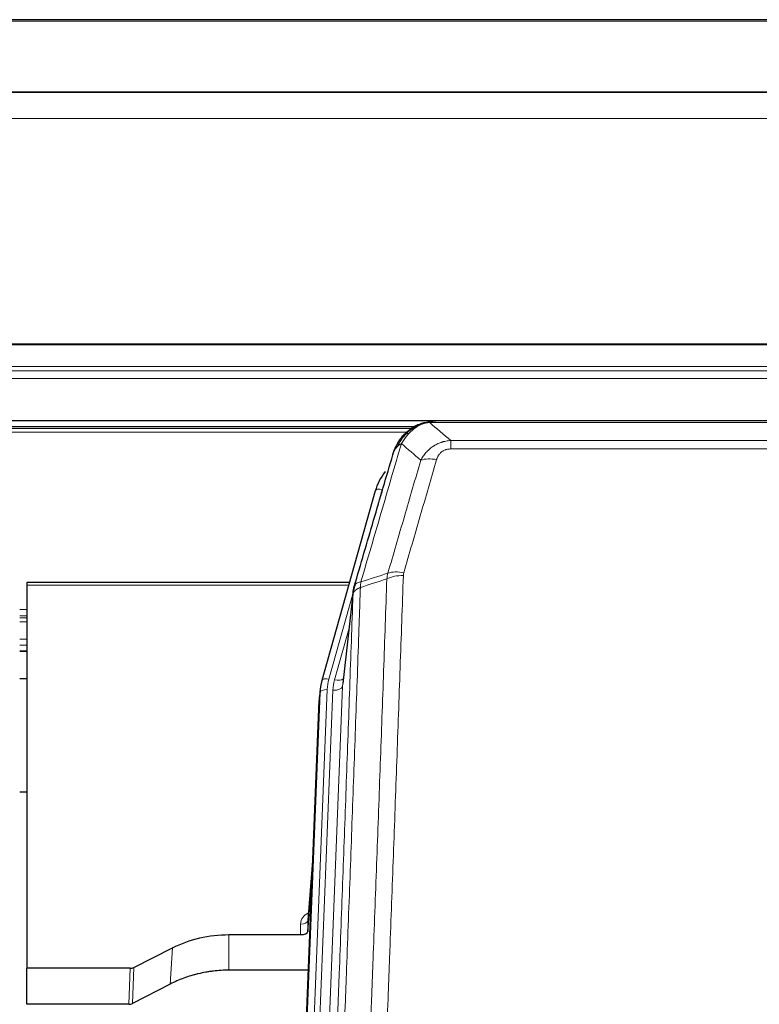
# Model space of a CAD drawing. Header units: inches. Extents: x 0 to 23760, y -13 to 16800.
# Tile 22 of 256: x 2867 to 3174, y 8252 to 8662. Entities that reach past the tile are written whole.
import ezdxf

# ---------------------------------------------------------------- set-up
doc = ezdxf.new("R2010")
doc.units = ezdxf.units.IN
doc.layers.add('1', color=7, linetype='Continuous', true_color=0xffffff)
doc.layers.add('254', color=7, linetype='Continuous', true_color=0xffffff)

msp = doc.modelspace()

# ---------------------------------------------------------------- linework, layer by layer
at = {"layer": '1', "color": 2, "linetype": 'Continuous', "lineweight": 25}
for p, q in [((3482.013, 8661.86), (2107.013, 8661.86)), ((3482.013, 8631.732), (2107.013, 8631.732)), ((3482.013, 8631.551), (2107.013, 8631.551)), ((2107.013, 8495.058), (3482.013, 8495.058)), ((3257.574, 8494.875), (3039.453, 8494.875)), ((3030.532, 8492.361), (2706.582, 8492.361)), ((3032.511, 8493.399), (3032.411, 8493.371)), ((3014.46, 8465.784), (2992.286, 8386.898)), ((2869.514, 8427.613), (2869.514, 8426.583)), ((3003.733, 8427.613), (2869.514, 8427.613)), ((2869.514, 8426.583), (2869.514, 8267.102)), ((3005.322, 8424.096), (3000.906, 8385.577)), ((2866.516, 8399.124), (2869.537, 8399.124)), ((2992.286, 8386.898), (2992.267, 8386.801)), ((2991.605, 8383.435), (2991.231, 8380.176)), ((2977.992, 8045.39), (2991.109, 8378.592)), ((2869.54, 8340.379), (2866.551, 8340.379)), ((2988.618, 8315.32), (2986.411, 8287.121)), ((2986.415, 8282.364), (2988.238, 8305.646)), ((2986.404, 8286.941), (2986.415, 8282.364)), ((2953.514, 8281.114), (2983.416, 8281.114)), ((2913.97, 8267.454), (2930.134, 8275.628)), ((2869.514, 8252.112), (2869.514, 8267.102)), ((2912.471, 8267.102), (2869.514, 8267.102)), ((2986.688, 8266.304), (2953.514, 8266.304)), ((2929.078, 8260.497), (2913.399, 8252.468)), ((2911.901, 8252.112), (2869.514, 8252.112))]:
    msp.add_line(p, q, dxfattribs=at)
at = {"layer": '1', "color": 110, "linetype": 'Continuous', "lineweight": 13}
for p, q in [((3482.013, 8661.316), (2107.013, 8661.316)), ((3482.013, 8620.786), (2107.013, 8620.786)), ((3482.013, 8526.958), (2107.013, 8526.958)), ((3482.013, 8526.514), (2107.013, 8526.514)), ((3482.013, 8517.601), (2107.013, 8517.601)), ((3482.013, 8515.756), (2107.013, 8515.756)), ((3482.013, 8512.515), (2107.013, 8512.515)), ((3259.916, 8494.213), (3037.111, 8494.213)), ((3029.634, 8491.8), (2707.399, 8491.8)), ((3027.756, 8490.187), (2709.44, 8490.187)), ((3032.411, 8493.371), (3032.343, 8493.214)), ((3045.842, 8486.745), (3251.185, 8486.745)), ((3045.842, 8486.745), (3045.842, 8483.212)), ((3251.185, 8483.212), (3045.842, 8483.212)), ((3017.348, 8466.357), (3012.623, 8449.546)), ((3003.446, 8426.583), (2869.514, 8426.583)), ((3005.247, 8423.305), (2995.174, 8387.471)), ((3005.193, 8422.585), (3000.816, 8384.404)), ((2869.537, 8416.432), (2866.516, 8416.432)), ((2869.537, 8413.734), (2866.516, 8413.734)), ((2869.537, 8412.949), (2866.516, 8412.949)), ((2869.537, 8411.297), (2866.516, 8411.297)), ((3003.547, 8408.616), (2997.521, 8387.178)), ((2869.537, 8404.107), (2866.516, 8404.107)), ((2869.537, 8401.629), (2866.516, 8401.629)), ((2869.537, 8399.181), (2866.516, 8399.181)), ((3000.816, 8384.404), (2987.75, 8052.51)), ((2978.372, 8048.828), (2991.483, 8381.85)), ((2994.477, 8383.07), (2981.366, 8050.048)), ((2983.758, 8050.884), (2996.824, 8382.777)), ((2991.483, 8381.85), (2991.109, 8378.592)), ((2988.611, 8315.128), (2986.404, 8286.941)), ((2983.416, 8281.114), (2983.406, 8285.53)), ((2953.514, 8281.114), (2953.514, 8266.304)), ((2930.134, 8275.628), (2929.078, 8260.497)), ((2911.901, 8252.112), (2912.471, 8267.102)), ((2913.97, 8267.454), (2913.399, 8252.468))]:
    msp.add_line(p, q, dxfattribs=at)
for centre, major_axis, ratio, start_param, end_param in [((3039.995, 8472.99), (-9.598, 2.808), 0.562843, 4.8755761, 5.6185342), ((3017.348, 8464.972), (-2.888, 0.812), 0.4480327, 4.837666, 6.2831701), ((3026.147, 8424.934), (9.994, -0.345), 0.559112, 1.5901207, 2.34753), ((3026.334, 8426.107), (9.604, -2.788), 0.5442898, 1.7274916, 2.473129), ((2995.174, 8386.086), (-2.888, 0.812), 0.4480327, 4.837666, 6.2831701), ((3018.495, 8382.32), (24.033, -0.038), 0.8858289, 2.8989744, 3.1081259), ((3020.842, 8382.027), (24.033, -0.038), 0.8858289, 2.8989744, 3.1081259), ((2996.824, 8384.624), (-3.997, 0.157), 0.4614673, 1.5889619, 3.1073983), ((2997.521, 8389.025), (-3.851, 1.082), 0.4480327, 1.6960734, 2.8915811), ((2994.477, 8381.685), (-2.998, 0.118), 0.4614673, 4.7305545, 6.248991), ((2989.409, 8285.53), (6.003, -0.046), 0.8757409, 2.0547277, 3.1504318), ((2983.406, 8286.985), (3, 0.007), 0.4848086, 4.7112485, 6.2484184)]:
    msp.add_ellipse(centre, major_axis=major_axis, ratio=ratio, start_param=start_param, end_param=end_param, dxfattribs=at)
at = {"layer": '1', "color": 2, "linetype": 'Continuous', "lineweight": 25}
for centre, major_axis, ratio, start_param, end_param in [((3040.655, 8459.771), (27.014, -0.465), 0.8900028, 2.5377877, 2.912319), ((3018.495, 8380.935), (27.027, -0.37), 0.8864308, 2.9096812, 3.1188327), ((3018.13, 8377.748), (27.037, -0.043), 0.8858289, 3.0417954, 3.1081259), ((2983.417, 8282.408), (-3, 0), 0.4313147, 1.5706417, 3.1078116), ((2912.468, 8269.731), (3, -0.011), 0.8761328, 4.7166989, 5.239903), ((2911.899, 8254.775), (3, -0.007), 0.8874311, 4.7150805, 5.2382846)]:
    msp.add_ellipse(centre, major_axis=major_axis, ratio=ratio, start_param=start_param, end_param=end_param, dxfattribs=at)
for points, knots in [([(3032.343, 8493.214), (3032.8, 8493.437), (3033.264, 8493.637), (3035.135, 8494.338), (3036.571, 8494.644), (3037.981, 8494.733)], [0, 0, 0, 0, 0.25, 0.25, 1, 1, 1, 1]), ([(3032.511, 8493.399), (3033.089, 8493.649), (3033.677, 8493.869), (3034.358, 8494.083), (3034.445, 8494.11), (3034.533, 8494.136)], [0, 0, 0, 0, 0.8717446, 0.8717446, 1, 1, 1, 1]), ([(3039.653, 8494.873), (3039.639, 8494.873), (3039.61, 8494.874), (3039.569, 8494.875), (3039.528, 8494.875), (3039.489, 8494.875), (3039.45, 8494.875), (3039.413, 8494.875), (3039.377, 8494.875), (3039.341, 8494.875), (3039.307, 8494.874), (3039.274, 8494.874), (3039.242, 8494.873), (3039.211, 8494.872), (3039.181, 8494.871), (3039.152, 8494.87), (3039.124, 8494.869), (3039.097, 8494.868), (3039.071, 8494.867), (3039.047, 8494.866), (3039.023, 8494.865), (3039, 8494.863), (3038.979, 8494.862), (3038.958, 8494.861), (3038.939, 8494.86), (3038.921, 8494.859), (3038.903, 8494.858), (3038.887, 8494.857), (3038.872, 8494.856), (3038.858, 8494.855), (3038.844, 8494.854), (3038.832, 8494.853), (3038.821, 8494.852), (3038.811, 8494.851), (3038.802, 8494.851), (3038.795, 8494.85), (3038.788, 8494.849), (3038.782, 8494.849), (3038.777, 8494.849), (3038.765, 8494.848), (3038.744, 8494.846), (3038.715, 8494.843), (3038.687, 8494.841), (3038.658, 8494.838), (3038.63, 8494.835), (3038.603, 8494.832), (3038.575, 8494.829), (3038.548, 8494.826), (3038.522, 8494.823), (3038.495, 8494.82), (3038.469, 8494.817), (3038.444, 8494.814), (3038.418, 8494.81), (3038.393, 8494.807), (3038.369, 8494.803), (3038.344, 8494.8), (3038.32, 8494.796), (3038.297, 8494.793), (3038.273, 8494.789), (3038.25, 8494.785), (3038.228, 8494.781), (3038.205, 8494.778), (3038.183, 8494.774), (3038.162, 8494.77), (3038.14, 8494.766), (3038.119, 8494.762), (3038.099, 8494.758), (3038.078, 8494.754), (3038.058, 8494.75), (3038.039, 8494.746), (3038.019, 8494.741), (3038, 8494.737), (3037.988, 8494.734), (3037.981, 8494.733)], [0, 0, 0, 0, 0.0247661, 0.0489206, 0.0724636, 0.0953949, 0.1177147, 0.1394229, 0.1605195, 0.1810045, 0.2008779, 0.2201398, 0.23879, 0.2568287, 0.2742558, 0.2910713, 0.3072753, 0.3228676, 0.3378484, 0.3522176, 0.3659752, 0.3791212, 0.3916556, 0.4035785, 0.4148897, 0.4255894, 0.4356775, 0.445154, 0.454019, 0.4622723, 0.4699141, 0.4769443, 0.4833629, 0.48917, 0.4943654, 0.4989493, 0.5029216, 0.5062824, 0.5090316, 0.5111692, 0.5284651, 0.5456049, 0.5625886, 0.5794163, 0.5960881, 0.612604, 0.6289642, 0.6451687, 0.6612176, 0.6771111, 0.6928491, 0.7084319, 0.7238594, 0.7391318, 0.7542492, 0.7692118, 0.7840195, 0.7986726, 0.8131712, 0.8275153, 0.8417051, 0.8557408, 0.8696224, 0.8833501, 0.8969241, 0.9103445, 0.9236114, 0.936725, 0.9496856, 0.9624932, 0.975148, 0.9876502, 1, 1, 1, 1]), ([(3026.313, 8489.003), (3026.531, 8489.238), (3026.755, 8489.467), (3027.628, 8490.317), (3028.319, 8490.898), (3029.046, 8491.424)], [0, 0, 0, 0, 0.2626999, 0.2626999, 1, 1, 1, 1]), ([(3027.299, 8489.488), (3027.485, 8489.683), (3027.674, 8489.873), (3028.446, 8490.616), (3029.056, 8491.133), (3030.326, 8492.071), (3030.985, 8492.492), (3031.887, 8492.985), (3032.114, 8493.102), (3032.343, 8493.214)], [0, 0, 0, 0, 0.125, 0.125, 0.5, 0.5, 0.875, 0.875, 1, 1, 1, 1]), ([(3022.431, 8482.579), (3023.043, 8484.319), (3023.939, 8486.007), (3025.469, 8488.043), (3025.879, 8488.534), (3026.313, 8489.003)], [0, 0, 0, 0, 0.75, 0.75, 1, 1, 1, 1]), ([(3025.934, 8488.533), (3025.99, 8488.636), (3026.059, 8488.739), (3026.196, 8488.894), (3026.252, 8488.95), (3026.313, 8489.003)], [0, 0, 0, 0, 0.6295096, 0.6295096, 1, 1, 1, 1]), ([(3021.792, 8480.805), (3021.798, 8480.827), (3021.809, 8480.871), (3021.827, 8480.937), (3021.846, 8481.002), (3021.864, 8481.068), (3021.883, 8481.133), (3021.901, 8481.197), (3021.92, 8481.262), (3021.94, 8481.326), (3021.959, 8481.39), (3021.978, 8481.454), (3021.998, 8481.517), (3022.018, 8481.58), (3022.038, 8481.643), (3022.058, 8481.705), (3022.078, 8481.767), (3022.098, 8481.829), (3022.119, 8481.891), (3022.139, 8481.952), (3022.16, 8482.013), (3022.181, 8482.074), (3022.202, 8482.134), (3022.224, 8482.194), (3022.245, 8482.254), (3022.266, 8482.314), (3022.288, 8482.373), (3022.31, 8482.432), (3022.332, 8482.491), (3022.354, 8482.549), (3022.376, 8482.608), (3022.398, 8482.665), (3022.42, 8482.723), (3022.443, 8482.78), (3022.465, 8482.837), (3022.488, 8482.894), (3022.51, 8482.951), (3022.533, 8483.007), (3022.556, 8483.063), (3022.579, 8483.118), (3022.602, 8483.173), (3022.626, 8483.229), (3022.649, 8483.283), (3022.672, 8483.338), (3022.696, 8483.392), (3022.719, 8483.446), (3022.743, 8483.499), (3022.767, 8483.553), (3022.79, 8483.606), (3022.814, 8483.659), (3022.838, 8483.711), (3022.862, 8483.763), (3022.886, 8483.815), (3022.91, 8483.867), (3022.935, 8483.918), (3022.959, 8483.969), (3022.983, 8484.02), (3023.008, 8484.071), (3023.032, 8484.121), (3023.056, 8484.171), (3023.081, 8484.221), (3023.105, 8484.27), (3023.13, 8484.319), (3023.155, 8484.368), (3023.179, 8484.417), (3023.204, 8484.465), (3023.223, 8484.501), (3023.233, 8484.521), (3023.235, 8484.525)], [0, 0, 0, 0, 0.0171812, 0.0343046, 0.0513704, 0.0683783, 0.0853286, 0.1022212, 0.119056, 0.1358331, 0.1525524, 0.1692141, 0.185818, 0.2023642, 0.2188526, 0.2352834, 0.2516564, 0.2679717, 0.2842292, 0.3004291, 0.3165712, 0.3326555, 0.3486822, 0.3646511, 0.3805623, 0.3964158, 0.4122116, 0.4279496, 0.4436299, 0.4592525, 0.4748173, 0.4903244, 0.5057738, 0.5211655, 0.5364994, 0.5517757, 0.5669942, 0.5821549, 0.597258, 0.6123033, 0.6272909, 0.6422208, 0.6570929, 0.6719073, 0.686664, 0.701363, 0.7160042, 0.7305878, 0.7451136, 0.7595816, 0.773992, 0.7883446, 0.8026395, 0.8168767, 0.8310561, 0.8451778, 0.8592418, 0.8732481, 0.8871967, 0.9010875, 0.9149206, 0.928696, 0.9424136, 0.9560736, 0.9696758, 0.9832203, 0.996707, 1, 1, 1, 1]), ([(3021.792, 8480.805), (3021.876, 8481.266), (3022.018, 8481.716), (3022.281, 8482.295), (3022.353, 8482.438), (3022.431, 8482.579)], [0, 0, 0, 0, 0.75, 0.75, 1, 1, 1, 1]), ([(3005.749, 8426.035), (3008.435, 8435.246), (3011.115, 8444.416), (3015.125, 8458.109), (3016.461, 8462.663), (3019.128, 8471.75), (3020.461, 8476.282), (3021.792, 8480.805)], [0, 0, 0, 0, 0.5, 0.5, 0.75, 0.75, 1, 1, 1, 1]), ([(3005.193, 8422.585), (3005.193, 8422.595), (3005.195, 8422.635), (3005.198, 8422.721), (3005.205, 8422.861), (3005.217, 8423.054), (3005.235, 8423.3), (3005.264, 8423.599), (3005.306, 8423.95), (3005.35, 8424.25), (3005.388, 8424.481), (3005.413, 8424.624), (3005.44, 8424.764), (3005.466, 8424.899), (3005.494, 8425.03), (3005.522, 8425.157), (3005.55, 8425.28), (3005.578, 8425.4), (3005.607, 8425.515), (3005.635, 8425.627), (3005.664, 8425.734), (3005.692, 8425.838), (3005.721, 8425.938), (3005.74, 8426.003), (3005.749, 8426.035)], [0, 0, 0, 0, 0.0092499, 0.0337179, 0.073404, 0.128308, 0.1984299, 0.2837694, 0.3843264, 0.5001005, 0.5424888, 0.5838484, 0.6241794, 0.6634821, 0.7017567, 0.7390032, 0.7752221, 0.8104134, 0.8445775, 0.8777146, 0.909825, 0.9409091, 0.9709673, 1, 1, 1, 1]), ([(2930.134, 8275.628), (2933.667, 8277.415), (2937.469, 8278.794), (2945.352, 8280.644), (2949.433, 8281.114), (2953.514, 8281.114)], [0, 0, 0, 0, 0.5, 0.5, 1, 1, 1, 1]), ([(2953.514, 8266.304), (2952.444, 8266.304), (2950.309, 8266.242), (2948.183, 8266.056), (2946.857, 8265.9), (2946.592, 8265.867), (2946.064, 8265.798), (2945.272, 8265.688), (2944.484, 8265.56), (2942.914, 8265.283), (2941.874, 8265.067), (2940.712, 8264.791), (2940.583, 8264.759), (2940.325, 8264.696), (2939.939, 8264.6), (2939.043, 8264.365), (2938.283, 8264.148), (2936.773, 8263.692), (2934.786, 8263.028), (2932.852, 8262.25), (2930.945, 8261.416), (2930.004, 8260.971), (2929.078, 8260.497)], [0, 0, 0, 0, 0.125, 0.25, 0.25, 0.28125, 0.28125, 0.3125, 0.375, 0.375, 0.5, 0.5, 0.515625, 0.515625, 0.53125, 0.5625, 0.625, 0.625, 0.75, 0.875, 0.875, 1, 1, 1, 1])]:
    msp.add_open_spline(points, degree=3, knots=knots, dxfattribs=at)
at = {"layer": '1', "color": 110, "linetype": 'Continuous', "lineweight": 13}
for points, knots in [([(3032.493, 8492.82), (3032.853, 8493.014), (3033.221, 8493.19), (3034.714, 8493.817), (3035.89, 8494.111), (3037.111, 8494.213)], [0, 0, 0, 0, 0.25, 0.25, 1, 1, 1, 1]), ([(3037.981, 8494.733), (3037.974, 8494.731), (3037.958, 8494.728), (3037.934, 8494.722), (3037.911, 8494.716), (3037.888, 8494.71), (3037.865, 8494.705), (3037.843, 8494.699), (3037.821, 8494.693), (3037.799, 8494.686), (3037.778, 8494.68), (3037.757, 8494.674), (3037.736, 8494.668), (3037.716, 8494.661), (3037.696, 8494.655), (3037.676, 8494.648), (3037.657, 8494.641), (3037.638, 8494.634), (3037.619, 8494.628), (3037.601, 8494.621), (3037.583, 8494.614), (3037.565, 8494.607), (3037.548, 8494.599), (3037.531, 8494.592), (3037.514, 8494.585), (3037.498, 8494.578), (3037.482, 8494.57), (3037.466, 8494.563), (3037.451, 8494.555), (3037.436, 8494.547), (3037.421, 8494.54), (3037.407, 8494.532), (3037.393, 8494.524), (3037.379, 8494.516), (3037.366, 8494.508), (3037.353, 8494.5), (3037.34, 8494.492), (3037.328, 8494.484), (3037.316, 8494.475), (3037.304, 8494.467), (3037.293, 8494.459), (3037.281, 8494.45), (3037.271, 8494.442), (3037.26, 8494.433), (3037.25, 8494.425), (3037.241, 8494.416), (3037.231, 8494.407), (3037.222, 8494.399), (3037.213, 8494.39), (3037.205, 8494.381), (3037.197, 8494.372), (3037.189, 8494.363), (3037.182, 8494.354), (3037.175, 8494.345), (3037.168, 8494.336), (3037.162, 8494.326), (3037.156, 8494.317), (3037.15, 8494.308), (3037.144, 8494.299), (3037.139, 8494.289), (3037.135, 8494.28), (3037.13, 8494.27), (3037.126, 8494.261), (3037.122, 8494.251), (3037.119, 8494.242), (3037.116, 8494.232), (3037.113, 8494.222), (3037.112, 8494.216), (3037.111, 8494.213)], [0, 0, 0, 0, 0.0185022, 0.0368847, 0.0551481, 0.073293, 0.0913199, 0.1092294, 0.1270222, 0.1446988, 0.1622598, 0.1797059, 0.1970378, 0.2142561, 0.2313614, 0.2483544, 0.265236, 0.2820066, 0.2986672, 0.3152184, 0.331661, 0.3479958, 0.3642235, 0.380345, 0.3963611, 0.4122725, 0.4280803, 0.4437851, 0.459388, 0.4748898, 0.4902915, 0.5055939, 0.5207981, 0.535905, 0.5509156, 0.565831, 0.5806521, 0.5953801, 0.6100159, 0.6245607, 0.6390157, 0.6533819, 0.6676604, 0.6818526, 0.6959596, 0.7099825, 0.7239227, 0.7377815, 0.75156, 0.7652597, 0.7788818, 0.7924277, 0.8058989, 0.8192966, 0.8326224, 0.8458776, 0.8590638, 0.8721825, 0.8852351, 0.8982233, 0.9111485, 0.9240124, 0.9368166, 0.9495628, 0.9622525, 0.9748874, 0.9874694, 1, 1, 1, 1]), ([(3028.524, 8489.701), (3028.673, 8489.859), (3028.824, 8490.014), (3029.439, 8490.623), (3029.918, 8491.051), (3030.912, 8491.838), (3031.427, 8492.196), (3032.134, 8492.621), (3032.313, 8492.722), (3032.493, 8492.82)], [0, 0, 0, 0, 0.125, 0.125, 0.5, 0.5, 0.875, 0.875, 1, 1, 1, 1]), ([(3032.343, 8493.214), (3032.341, 8493.184), (3032.343, 8493.151), (3032.356, 8493.066), (3032.372, 8493.011), (3032.42, 8492.907), (3032.452, 8492.858), (3032.493, 8492.82)], [0, 0, 0, 0, 0.25, 0.25, 0.625, 0.625, 1, 1, 1, 1]), ([(3023.641, 8484.163), (3024.34, 8485.616), (3025.21, 8487.01), (3026.571, 8488.693), (3026.928, 8489.099), (3027.299, 8489.488)], [0, 0, 0, 0, 0.75, 0.75, 1, 1, 1, 1]), ([(3025.348, 8485.494), (3026.041, 8486.609), (3026.807, 8487.706), (3027.934, 8489.056), (3028.225, 8489.384), (3028.524, 8489.701)], [0, 0, 0, 0, 0.75, 0.75, 1, 1, 1, 1]), ([(3026.313, 8489.003), (3026.344, 8489.03), (3026.377, 8489.056), (3026.511, 8489.158), (3026.624, 8489.227), (3026.873, 8489.349), (3027.01, 8489.402), (3027.201, 8489.461), (3027.25, 8489.475), (3027.299, 8489.488)], [0, 0, 0, 0, 0.125, 0.125, 0.5, 0.5, 0.875, 0.875, 1, 1, 1, 1]), ([(3027.299, 8489.488), (3027.398, 8489.515), (3027.499, 8489.538), (3027.756, 8489.588), (3027.914, 8489.612), (3028.224, 8489.656), (3028.377, 8489.676), (3028.524, 8489.701)], [0, 0, 0, 0, 0.25, 0.25, 0.625, 0.625, 1, 1, 1, 1]), ([(3033.415, 8478.532), (3033.713, 8479.099), (3034.039, 8479.646), (3034.752, 8480.698), (3035.139, 8481.202), (3035.767, 8481.925), (3036.039, 8482.218), (3036.324, 8482.503), (3036.439, 8482.616), (3036.497, 8482.672), (3036.673, 8482.839), (3036.792, 8482.948), (3037.394, 8483.484), (3037.903, 8483.88), (3038.575, 8484.335), (3038.712, 8484.424), (3038.919, 8484.554), (3038.988, 8484.597), (3039.128, 8484.681), (3039.198, 8484.723), (3039.55, 8484.927), (3039.837, 8485.082), (3040.713, 8485.515), (3041.318, 8485.765), (3042.021, 8486.002), (3042.1, 8486.028), (3042.258, 8486.078), (3042.337, 8486.102), (3042.575, 8486.174), (3042.734, 8486.219), (3043.214, 8486.346), (3043.536, 8486.42), (3044.512, 8486.612), (3045.172, 8486.698), (3045.842, 8486.745)], [0, 0, 0, 0, 0.125, 0.125, 0.25, 0.25, 0.3125, 0.328125, 0.328125, 0.34375, 0.34375, 0.375, 0.375, 0.5, 0.5, 0.53125, 0.53125, 0.546875, 0.546875, 0.5625, 0.5625, 0.625, 0.625, 0.75, 0.75, 0.765625, 0.765625, 0.78125, 0.78125, 0.8125, 0.8125, 0.875, 0.875, 1, 1, 1, 1]), ([(3025.348, 8485.494), (3023.95, 8480.739), (3022.551, 8475.973), (3019.748, 8466.417), (3018.346, 8461.627), (3014.132, 8447.225), (3011.316, 8437.577), (3008.494, 8427.884)], [0, 0, 0, 0, 0.25, 0.25, 0.5, 0.5, 1, 1, 1, 1]), ([(3022.431, 8482.579), (3022.47, 8482.649), (3022.51, 8482.719), (3022.678, 8482.997), (3022.817, 8483.201), (3023.12, 8483.598), (3023.284, 8483.791), (3023.52, 8484.04), (3023.58, 8484.102), (3023.641, 8484.163)], [0, 0, 0, 0, 0.125, 0.125, 0.5, 0.5, 0.875, 0.875, 1, 1, 1, 1]), ([(3023.641, 8484.163), (3023.764, 8484.285), (3023.892, 8484.405), (3024.224, 8484.697), (3024.435, 8484.866), (3024.877, 8485.19), (3025.108, 8485.345), (3025.348, 8485.494)], [0, 0, 0, 0, 0.25, 0.25, 0.625, 0.625, 1, 1, 1, 1]), ([(3039.995, 8478.776), (3040.016, 8478.848), (3040.038, 8478.92), (3040.084, 8479.064), (3040.109, 8479.135), (3040.184, 8479.348), (3040.238, 8479.489), (3040.356, 8479.767), (3040.42, 8479.905), (3040.556, 8480.176), (3040.63, 8480.31), (3040.787, 8480.575), (3040.871, 8480.705), (3041.006, 8480.897), (3041.053, 8480.96), (3041.149, 8481.086), (3041.199, 8481.149), (3041.353, 8481.333), (3041.461, 8481.452), (3041.689, 8481.681), (3041.809, 8481.791), (3041.998, 8481.95), (3042.095, 8482.028), (3042.196, 8482.103), (3042.264, 8482.152), (3042.299, 8482.177), (3042.474, 8482.297), (3042.618, 8482.386), (3043.065, 8482.635), (3043.382, 8482.774), (3043.802, 8482.914), (3043.887, 8482.94), (3044.06, 8482.989), (3044.147, 8483.011), (3044.408, 8483.073), (3044.584, 8483.107), (3044.939, 8483.16), (3045.118, 8483.179), (3045.478, 8483.205), (3045.66, 8483.212), (3045.842, 8483.212)], [0, 0, 0, 0, 0.03125, 0.03125, 0.0625, 0.0625, 0.125, 0.125, 0.1875, 0.1875, 0.25, 0.25, 0.3125, 0.3125, 0.34375, 0.34375, 0.375, 0.375, 0.4375, 0.4375, 0.5, 0.5, 0.53125, 0.546875, 0.546875, 0.5625, 0.5625, 0.625, 0.625, 0.75, 0.75, 0.78125, 0.78125, 0.8125, 0.8125, 0.875, 0.875, 0.9375, 0.9375, 1, 1, 1, 1]), ([(3019.738, 8431.534), (3022.026, 8439.427), (3024.31, 8447.29), (3027.729, 8459.04), (3028.868, 8462.949), (3031.143, 8470.752), (3032.28, 8474.646), (3033.415, 8478.532)], [0, 0, 0, 0, 0.5, 0.5, 0.75, 0.75, 1, 1, 1, 1]), ([(3039.995, 8478.776), (3038.861, 8474.884), (3037.726, 8470.984), (3035.454, 8463.169), (3034.316, 8459.254), (3030.901, 8447.486), (3028.619, 8439.61), (3026.334, 8431.705)], [0, 0, 0, 0, 0.25, 0.25, 0.5, 0.5, 1, 1, 1, 1]), ([(3007.305, 8110.564), (3007.863, 8124.377), (3008.965, 8151.872), (3010.575, 8192.724), (3011.618, 8219.698), (3012.39, 8239.831), (3012.773, 8249.873), (3013.152, 8259.878), (3013.404, 8266.54), (3013.529, 8269.867), (3014.153, 8286.481), (3014.645, 8299.702), (3015.372, 8319.426), (3015.612, 8325.982), (3016.088, 8339.056), (3016.324, 8345.574), (3017.027, 8365.072), (3017.949, 8390.919), (3018.841, 8416.464), (3019.279, 8429.162)], [0, 0, 0, 0, 0.125, 0.25, 0.375, 0.375, 0.4375, 0.46875, 0.46875, 0.5, 0.5, 0.625, 0.625, 0.6875, 0.6875, 0.75, 0.75, 0.875, 1, 1, 1, 1]), ([(3026.147, 8430.528), (3025.709, 8417.814), (3024.819, 8392.236), (3023.898, 8366.357), (3023.196, 8346.834), (3022.96, 8340.307), (3022.484, 8327.217), (3022.244, 8320.652), (3021.519, 8300.903), (3021.028, 8287.666), (3020.404, 8271.031), (3020.279, 8267.699), (3020.028, 8261.029), (3019.649, 8251.011), (3019.267, 8240.956), (3018.496, 8220.798), (3017.454, 8193.789), (3015.846, 8152.886), (3014.746, 8125.355), (3014.188, 8111.525)], [0, 0, 0, 0, 0.125, 0.25, 0.25, 0.3125, 0.3125, 0.375, 0.375, 0.5, 0.5, 0.53125, 0.53125, 0.5625, 0.625, 0.625, 0.75, 0.875, 1, 1, 1, 1]), ([(3026.147, 8430.528), (3026.153, 8430.727), (3026.172, 8430.924), (3026.235, 8431.317), (3026.278, 8431.512), (3026.334, 8431.705)], [0, 0, 0, 0, 0.5, 0.5, 1, 1, 1, 1]), ([(3008.282, 8425.593), (3008.226, 8423.981), (3008.171, 8422.368), (3008.058, 8419.139), (3007.89, 8414.292), (3007.494, 8402.956), (3007.151, 8393.197), (3006.458, 8373.62), (3005.517, 8347.365), (3004.059, 8307.52), (3003.055, 8280.649), (3002.481, 8265.447), (3002.417, 8263.757), (3002.289, 8260.374), (3002.096, 8255.297), (3001.645, 8243.427), (3001.253, 8233.212), (3000.925, 8224.678), (3000.859, 8222.97), (3000.727, 8219.552), (3000.529, 8214.421), (3000.064, 8202.429), (2999.661, 8192.113), (2998.849, 8171.431), (2997.752, 8143.723), (2996.624, 8115.75), (2996.053, 8101.697)], [0, 0, 0, 0, 0.015625, 0.015625, 0.03125, 0.0625, 0.125, 0.125, 0.25, 0.375, 0.5, 0.5, 0.515625, 0.515625, 0.53125, 0.5625, 0.625, 0.625, 0.640625, 0.640625, 0.65625, 0.6875, 0.75, 0.75, 0.875, 1, 1, 1, 1]), ([(3008.282, 8425.593), (3008.27, 8425.588), (3008.244, 8425.579), (3008.206, 8425.564), (3008.168, 8425.55), (3008.13, 8425.535), (3008.092, 8425.52), (3008.053, 8425.504), (3008.015, 8425.489), (3007.976, 8425.473), (3007.937, 8425.456), (3007.898, 8425.44), (3007.86, 8425.423), (3007.821, 8425.406), (3007.782, 8425.389), (3007.743, 8425.371), (3007.703, 8425.353), (3007.664, 8425.335), (3007.625, 8425.316), (3007.586, 8425.297), (3007.547, 8425.278), (3007.508, 8425.259), (3007.468, 8425.239), (3007.429, 8425.219), (3007.39, 8425.199), (3007.351, 8425.178), (3007.312, 8425.157), (3007.272, 8425.136), (3007.233, 8425.114), (3007.194, 8425.093), (3007.155, 8425.07), (3007.117, 8425.048), (3007.078, 8425.025), (3007.039, 8425.002), (3007, 8424.978), (3006.962, 8424.955), (3006.924, 8424.931), (3006.885, 8424.906), (3006.847, 8424.881), (3006.809, 8424.856), (3006.771, 8424.831), (3006.734, 8424.805), (3006.696, 8424.779), (3006.659, 8424.752), (3006.622, 8424.726), (3006.585, 8424.698), (3006.548, 8424.671), (3006.512, 8424.643), (3006.476, 8424.615), (3006.44, 8424.586), (3006.404, 8424.557), (3006.369, 8424.528), (3006.333, 8424.499), (3006.298, 8424.469), (3006.264, 8424.439), (3006.23, 8424.408), (3006.196, 8424.377), (3006.162, 8424.346), (3006.129, 8424.314), (3006.094, 8424.28), (3006.057, 8424.243), (3006.018, 8424.204), (3005.981, 8424.164), (3005.944, 8424.124), (3005.908, 8424.084), (3005.873, 8424.044), (3005.839, 8424.004), (3005.805, 8423.963), (3005.773, 8423.922), (3005.741, 8423.881), (3005.71, 8423.84), (3005.68, 8423.799), (3005.651, 8423.757), (3005.623, 8423.716), (3005.595, 8423.674), (3005.569, 8423.632), (3005.543, 8423.589), (3005.518, 8423.547), (3005.494, 8423.505), (3005.471, 8423.462), (3005.449, 8423.419), (3005.427, 8423.376), (3005.407, 8423.333), (3005.387, 8423.29), (3005.368, 8423.247), (3005.35, 8423.203), (3005.333, 8423.16), (3005.317, 8423.116), (3005.302, 8423.072), (3005.287, 8423.028), (3005.274, 8422.984), (3005.261, 8422.94), (3005.25, 8422.896), (3005.239, 8422.852), (3005.229, 8422.807), (3005.22, 8422.763), (3005.212, 8422.718), (3005.204, 8422.674), (3005.198, 8422.629), (3005.195, 8422.6), (3005.193, 8422.585)], [0, 0, 0, 0, 0.0069372, 0.0139334, 0.0209887, 0.028103, 0.0352764, 0.0425088, 0.0498003, 0.0571509, 0.0645605, 0.0720292, 0.0795569, 0.0871437, 0.0947896, 0.1024945, 0.1102584, 0.1180815, 0.1259636, 0.1339048, 0.141905, 0.1499643, 0.1580827, 0.1662601, 0.1744966, 0.1827922, 0.1911468, 0.1995605, 0.2080333, 0.2165651, 0.225156, 0.233806, 0.2425151, 0.2512832, 0.2601104, 0.2689967, 0.277942, 0.2869465, 0.29601, 0.3051325, 0.3143142, 0.3235549, 0.3328547, 0.3422136, 0.3516315, 0.3611085, 0.3706446, 0.3802398, 0.3898941, 0.3996074, 0.4093798, 0.4192113, 0.4291019, 0.4390515, 0.4490602, 0.459128, 0.4692549, 0.4794409, 0.4896859, 0.4999901, 0.5124905, 0.524991, 0.5374914, 0.5499918, 0.5624922, 0.5749926, 0.587493, 0.5999934, 0.6124937, 0.6249941, 0.6374944, 0.6499948, 0.6624951, 0.6749954, 0.6874957, 0.699996, 0.7124963, 0.7249966, 0.7374968, 0.7499971, 0.7624973, 0.7749976, 0.7874978, 0.799998, 0.8124982, 0.8249984, 0.8374986, 0.8499988, 0.8624989, 0.8749991, 0.8874992, 0.8999993, 0.9124995, 0.9249996, 0.9374997, 0.9499998, 0.9624998, 0.9749999, 0.9875, 1, 1, 1, 1]), ([(3008.494, 8427.884), (3008.086, 8427.85), (3007.713, 8427.78), (3007.054, 8427.576), (3006.769, 8427.442), (3006.297, 8427.12), (3006.112, 8426.932), (3005.848, 8426.513), (3005.77, 8426.281), (3005.749, 8426.035)], [0, 0, 0, 0, 0.25, 0.25, 0.5, 0.5, 0.75, 0.75, 1, 1, 1, 1]), ([(3008.282, 8425.593), (3008.303, 8425.995), (3008.319, 8426.381), (3008.377, 8427.14), (3008.419, 8427.512), (3008.494, 8427.884)], [0, 0, 0, 0, 0.5, 0.5, 1, 1, 1, 1]), ([(2992.998, 8099.916), (2993.567, 8113.916), (2994.692, 8141.784), (2995.786, 8169.387), (2996.595, 8189.991), (2996.997, 8200.269), (2997.461, 8212.215), (2997.659, 8217.326), (2997.79, 8220.731), (2997.856, 8222.433), (2998.184, 8230.935), (2998.574, 8241.111), (2999.024, 8252.936), (2999.216, 8257.995), (2999.344, 8261.365), (2999.407, 8263.048), (2999.98, 8278.192), (3000.981, 8304.961), (3002.436, 8344.654), (3003.842, 8383.888), (3004.748, 8409.737), (3005.193, 8422.585)], [0, 0, 0, 0, 0.125, 0.25, 0.25, 0.3125, 0.34375, 0.359375, 0.359375, 0.375, 0.375, 0.4375, 0.46875, 0.484375, 0.484375, 0.5, 0.5, 0.625, 0.75, 0.875, 1, 1, 1, 1])]:
    msp.add_open_spline(points, degree=3, knots=knots, dxfattribs=at)
for points in [[(3037.111, 8494.213), (3040.004, 8491.721), (3042.914, 8489.231), (3045.842, 8486.745)], [(3033.415, 8478.532), (3030.711, 8480.85), (3028.022, 8483.171), (3025.348, 8485.494)], [(3019.279, 8429.162), (3015.613, 8427.97), (3011.947, 8426.781), (3008.282, 8425.593)], [(3008.494, 8427.884), (3012.241, 8429.099), (3015.989, 8430.316), (3019.738, 8431.534)], [(3019.279, 8429.162), (3019.32, 8429.569), (3019.437, 8430.371), (3019.625, 8431.15), (3019.738, 8431.534)]]:
    msp.add_open_spline(points, degree=3, dxfattribs=at)
at = {"layer": '1', "color": 2, "linetype": 'Continuous', "lineweight": 25}
for points, degree in [([(3037.918, 8494.796), (3038.5, 8494.851), (3039.079, 8494.877), (3039.653, 8494.873)], 3), ([(3032.413, 8493.372), (3030.546, 8492.538), (3028.9, 8491.317)], 2), ([(3006.066, 8426.846), (3005.316, 8424.015)], 1)]:
    msp.add_open_spline(points, degree=degree, dxfattribs=at)
at = {"layer": '254', "color": 2, "linetype": 'Continuous', "lineweight": 25}
msp.add_line((2869.521, 8387.565), (2866.523, 8387.565), dxfattribs=at)

doc.saveas('drawing.dxf')
